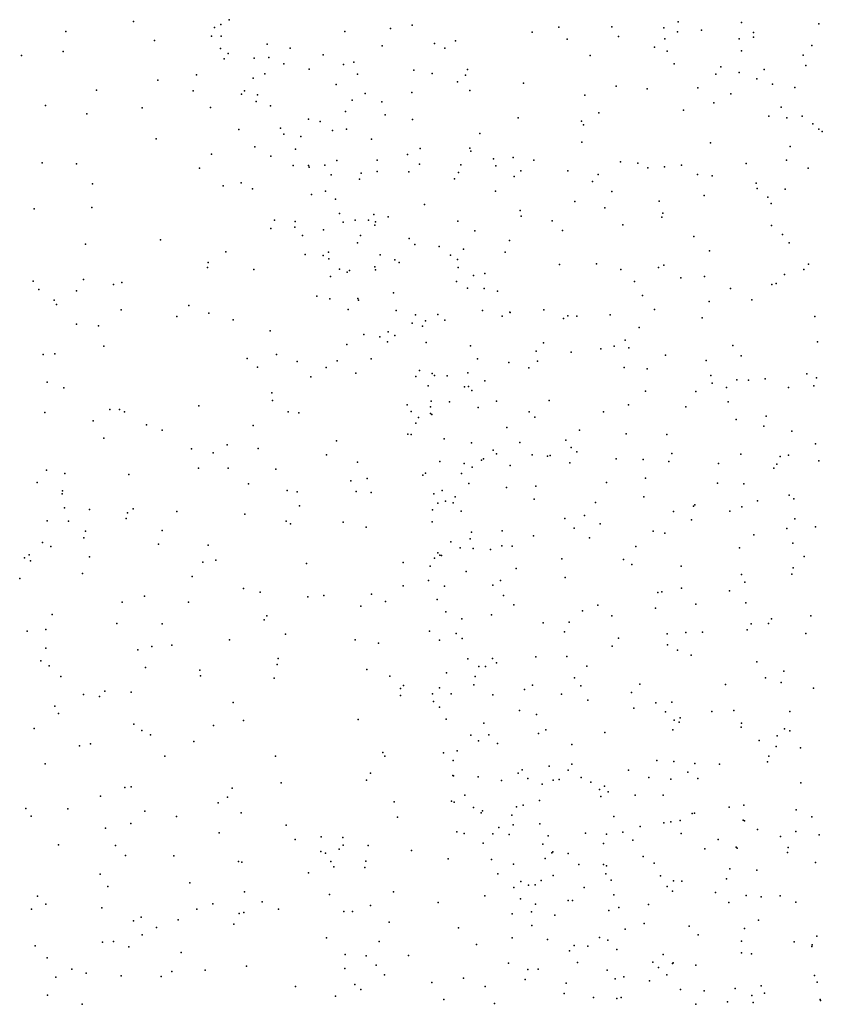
# Model space of a CAD drawing. Header units: metres. Extents: x -25 to 25, y -27.7 to 27.8.
# Tile 174 of 209: x 6.6 to 8, y -3.5 to -1.7. Entities that reach past the tile are written whole.
import ezdxf

# ---------------------------------------------------------------- set-up
doc = ezdxf.new("R2010")
doc.units = ezdxf.units.M

msp = doc.modelspace()

# ---------------------------------------------------------------- linework, layer by layer
for p in [(6.7729, -1.7271, 2.4892), (6.9266, -1.7322, 21.2199), (6.9411, -1.724, 21.0538), (7.7312, -1.728, 2.9284), (7.8432, -1.7288, 2.6015), (7.9789, -1.7311, 11.4883), (6.6541, -1.7447, 10.0594), (6.9156, -1.7375, 2.813), (7.1446, -1.745, -15.1674), (7.2253, -1.7396, 22.1436), (7.2635, -1.7339, -16.0296), (7.4747, -1.7459, 22.2439), (7.5214, -1.737, 20.7283), (7.6148, -1.7367, 22.2501), (7.7061, -1.7386, 22.2408), (7.7302, -1.7456, 1.6854), (7.7728, -1.7424, 2.2595), (7.8638, -1.7468, -13.9709), (6.8102, -1.7607, 2.2094), (6.9101, -1.7533, 0.7512), (6.9274, -1.7531, 21.654), (7.0082, -1.767, -0.9265), (7.3027, -1.766, 1.4567), (7.3396, -1.7612, 20.081), (7.5361, -1.7584, 19.9384), (7.6266, -1.7536, 19.8986), (7.7082, -1.7576, 19.8716), (7.8391, -1.7575, 22.177), (7.8639, -1.755, 19.7454), (6.6489, -1.7799, 21.1319), (6.9263, -1.7748, 21.5337), (6.9397, -1.7838, 21.333), (7.0485, -1.7741, 21.914), (7.2106, -1.7702, 1.633), (7.3206, -1.7742, 22.1557), (7.6897, -1.7722, -15.1418), (7.712, -1.7794, -13.7679), (7.8427, -1.7789, -19.184), (7.9669, -1.7693, 19.6453), (6.5758, -1.7872, -0.5262), (6.9325, -1.7928, 21.4355), (6.9856, -1.7917, 21.7255), (7.0109, -1.7905, 2.9608), (7.0373, -1.8019, 21.8282), (7.1065, -1.7858, 0.8322), (7.1609, -1.7985, 3.0385), (7.5766, -1.7873, -16.3973), (7.7242, -1.802, 22.1816), (7.9515, -1.7866, 22.147), (7.0039, -1.8191, 20.9025), (7.0819, -1.8109, 20.5537), (7.1427, -1.8031, 20.3605), (7.1673, -1.8202, 21.9764), (7.2664, -1.8127, 22.0782), (7.2985, -1.8188, 20.1429), (7.361, -1.8115, 3.132), (7.7976, -1.8197, 19.8218), (7.8065, -1.8069, -17.5078), (7.8388, -1.8168, 1.9892), (7.8828, -1.8115, 11.5978), (7.9562, -1.8044, -16.709), (6.816, -1.8305, 0.6357), (6.8841, -1.821, -19.2766), (6.9835, -1.827, 21.6374), (7.3433, -1.8337, 1.128), (7.3571, -1.8215, -17.4195), (7.4591, -1.8356, 22.135), (7.87, -1.8279, 1.7863), (7.8972, -1.8373, -17.1442), (6.7076, -1.8482, 10.2576), (6.8781, -1.8493, 2.3485), (6.963, -1.855, -15.2436), (6.9681, -1.8495, 2.0321), (7.1294, -1.8381, 20.9137), (7.1808, -1.8537, 1.7765), (7.2628, -1.852, 0.9374), (7.3651, -1.8487, 20.0908), (7.6225, -1.8413, 22.149), (7.6768, -1.8456, 20.633), (7.7659, -1.8439, 3.1318), (7.8242, -1.8546, 22.1254), (7.9366, -1.8434, 2.2597), (6.9886, -1.868, 21.3069), (6.9909, -1.8566, 21.5579), (7.158, -1.8657, 21.8781), (7.2098, -1.8687, -0.7063), (7.5675, -1.8568, 19.9548), (7.7943, -1.8705, -0.719), (6.6179, -1.8753, 0.5067), (6.6909, -1.8895, -15.2424), (6.7882, -1.8791, 10.1055), (6.9086, -1.8785, 2.6286), (7.0141, -1.8757, 21.0551), (7.1458, -1.8858, 20.4371), (7.5919, -1.8879, 3.2925), (7.7407, -1.8834, 19.8887), (7.9128, -1.8778, 2.6335), (7.0807, -1.8994, 20.7173), (7.1017, -1.9032, 1.9278), (7.2159, -1.8918, 20.2928), (7.2638, -1.8995, 20.8202), (7.45, -1.8967, 20.052), (7.5614, -1.9028, -16.7737), (7.8912, -1.8937, 3.0356), (7.9228, -1.8969, -15.3443), (7.9496, -1.8936, 2.4658), (6.9584, -1.9172, 2.8098), (7.0316, -1.9151, 21.1503), (7.1233, -1.9191, 20.5494), (7.1478, -1.9165, 21.7792), (7.3822, -1.9244, 21.9959), (7.5646, -1.9089, -15.2455), (7.9685, -1.9074, 22.0898), (7.979, -1.9167, 1.9239), (7.9851, -1.9207, 19.6832), (6.813, -1.9335, 10.392), (7.0378, -1.9257, 21.4042), (7.0675, -1.9298, 21.5957), (7.1915, -1.9342, -19.3075), (7.5617, -1.9399, 22.0454), (7.7882, -1.9407, 22.0591), (6.9864, -1.9477, 2.5093), (7.0581, -1.952, 21.2272), (7.2773, -1.9507, 21.8874), (7.3651, -1.9503, 1.0041), (7.3668, -1.9557, -0.5832), (7.9286, -1.9475, 11.423), (6.612, -1.9762, -0.2896), (6.91, -1.961, 9.9647), (7.0147, -1.9641, -15.9828), (7.1308, -1.9719, 20.6217), (7.2016, -1.9715, 3.2483), (7.255, -1.9616, 0.8227), (7.4063, -1.9691, 1.5812), (7.4413, -1.9666, 1.2479), (7.4775, -1.9715, 21.9815), (7.6298, -1.9744, 3.4452), (7.9222, -1.9711, 3.1854), (6.6726, -1.9777, 10.4441), (6.889, -1.9855, 21.0024), (7.054, -1.9805, 3.1413), (7.0809, -1.9808, 21.0926), (7.0819, -1.9834, 21.3565), (7.1098, -1.9803, 20.7512), (7.2015, -1.9915, 20.4315), (7.2577, -1.9921, -16.0995), (7.2763, -1.9781, 1.811), (7.3451, -1.9929, 20.221), (7.3489, -1.9794, -17.069), (7.4103, -1.9813, 21.9266), (7.4545, -1.9901, 20.1052), (7.5374, -1.9903, 20.6469), (7.6605, -1.9768, 19.9541), (7.678, -1.9847, -0.567), (7.7074, -1.9832, 22.0132), (7.7376, -1.98, -17.6184), (7.8512, -1.9771, 11.7514), (7.9602, -1.9854, 22.0333), (7.1207, -1.9969, 21.5149), (7.1704, -2.0046, 20.5228), (7.1738, -1.9941, -17.2409), (7.3377, -2.0042, 3.3887), (7.443, -2.0003, -16.2575), (7.5808, -2.0089, 20.0229), (7.5906, -1.9968, 21.9745), (7.7657, -1.9965, 11.6021), (7.7915, -1.9988, 19.8955), (6.7007, -2.0128, -0.8015), (6.9307, -2.0167, 10.6595), (6.9622, -2.0111, -0.59), (6.9824, -2.0218, 10.224), (7.111, -2.0257, 21.2826), (7.4101, -2.0258, 20.1784), (7.6145, -2.0267, 3.6197), (7.8685, -2.012, -15.8318), (7.8702, -2.0214, -15.6194), (7.9198, -2.0225, 19.808), (7.086, -2.0316, -15.3172), (7.1284, -2.0399, 20.8208), (7.5495, -2.044, -16.5468), (7.6979, -2.0437, -15.4419), (7.777, -2.0338, 3.5784), (7.8892, -2.0363, 3.4273), (6.5981, -2.0573, -0.1333), (6.6999, -2.0547, 21.0465), (7.2853, -2.0496, 21.7045), (7.4533, -2.0597, 3.634), (7.6023, -2.0554, 21.9063), (7.8949, -2.0474, -17.7571), (7.0211, -2.077, 0.548), (7.0573, -2.0791, 10.5402), (7.1355, -2.0654, 21.1825), (7.1631, -2.077, 21.3375), (7.1864, -2.0767, 21.4269), (7.1957, -2.0672, -17.5572), (7.1988, -2.0801, 20.567), (7.2213, -2.0713, 20.791), (7.3436, -2.0785, 20.2827), (7.455, -2.07, 21.8232), (7.5098, -2.0781, 20.1122), (7.7026, -2.072, 3.8055), (7.7043, -2.0648, -16.0987), (7.0149, -2.0917, 10.8807), (7.057, -2.0896, 9.7912), (7.1073, -2.0942, 2.5274), (7.1419, -2.0807, 21.0416), (7.1979, -2.0858, 3.4512), (7.3739, -2.096, -15.3667), (7.5282, -2.0954, 3.8183), (7.6343, -2.0853, 20.0232), (7.8959, -2.0861, -19.0223), (6.8202, -2.1116, -0.2816), (7.0701, -2.1038, 10.3846), (7.1725, -2.1037, 0.6427), (7.2582, -2.109, 21.5322), (7.4348, -2.1129, 20.2051), (7.7591, -2.1055, 19.9446), (7.9151, -2.1021, -16.9222), (6.6885, -2.1192, 10.5436), (7.1673, -2.1168, 20.9155), (7.268, -2.1196, 20.4605), (7.3108, -2.1232, 20.3795), (7.3536, -2.1282, 21.6381), (7.7865, -2.1309, 11.7711), (7.927, -2.117, 21.9418), (6.9354, -2.1329, -17.4029), (7.075, -2.1374, -0.2655), (7.107, -2.139, 10.7417), (7.1163, -2.1333, 11.0312), (7.1168, -2.1449, 2.6812), (7.2073, -2.1383, 21.2387), (7.2327, -2.1467, 21.3654), (7.331, -2.1389, 1.9258), (7.343, -2.1463, -0.3197), (7.4268, -2.1336, 21.7025), (6.9029, -2.1606, 20.9386), (6.9043, -2.1514, 0.4794), (6.985, -2.1637, 11.1133), (7.1356, -2.1635, -17.0223), (7.1531, -2.1655, 10.0165), (7.1975, -2.159, 21.0802), (7.1987, -2.1645, 20.9805), (7.2404, -2.1518, 20.5839), (7.3444, -2.1606, -17.6752), (7.5226, -2.1549, 21.7575), (7.588, -2.1541, -15.6111), (7.6307, -2.164, 20.519), (7.6966, -2.1601, 21.8379), (7.7065, -2.1563, -0.3793), (7.9527, -2.1638, -0.5083), (7.9606, -2.1547, 19.8207), (6.6848, -2.1816, -17.1436), (7.1197, -2.1759, 11.2096), (7.149, -2.1687, -19.4707), (7.3711, -2.1745, 20.6456), (7.3914, -2.1711, 0.8507), (7.7362, -2.1785, 11.3597), (7.778, -2.1764, 20.4403), (7.9187, -2.1726, 3.7755), (6.5962, -2.1846, 0.1677), (6.6061, -2.1993, -15.7001), (6.6726, -2.2013, -19.7808), (6.7376, -2.1902, 10.6772), (6.7522, -2.1869, 0.4058), (7.3415, -2.1849, 11.2792), (7.361, -2.1969, 20.3519), (7.3901, -2.1973, 3.9045), (7.6544, -2.1849, -16.4132), (7.8236, -2.1973, 3.9857), (7.8962, -2.1901, 21.887), (7.9042, -2.1887, 19.8821), (6.6336, -2.2179, -0.1612), (7.0954, -2.211, 3.1327), (7.1185, -2.2154, 3.5069), (7.1677, -2.2149, 2.3834), (7.1691, -2.2179, 10.177), (7.2306, -2.205, 20.8265), (7.4133, -2.2022, -16.1184), (7.6685, -2.2097, 11.6721), (7.8612, -2.217, -17.9182), (6.6372, -2.2253, -0.5219), (6.7514, -2.235, 21.0068), (6.8702, -2.2271, 9.5672), (7.1508, -2.2342, 10.6005), (7.2354, -2.2363, 11.4014), (7.3872, -2.2363, 21.4646), (7.495, -2.2351, 21.6186), (7.6898, -2.2343, 21.7501), (7.7862, -2.2201, 21.8175), (6.8494, -2.2464, 11.041), (6.9056, -2.2405, -16.9994), (6.9481, -2.2525, -15.721), (7.2691, -2.2437, 20.7033), (7.3088, -2.243, 20.5101), (7.321, -2.253, 21.3041), (7.4219, -2.2461, -15.7727), (7.4354, -2.2391, 4.0718), (7.4361, -2.2398, 20.2701), (7.5294, -2.25, 1.0281), (7.5374, -2.2455, 20.1686), (7.5529, -2.2463, 11.2756), (7.6118, -2.2436, 21.6817), (7.7735, -2.2487, 19.9789), (7.972, -2.2466, 19.8451), (6.6725, -2.2603, 0.2824), (6.7111, -2.263, 9.6111), (7.2636, -2.2583, 20.9133), (7.2814, -2.2634, 21.0707), (7.2866, -2.2544, 21.16), (7.6627, -2.2658, -19.2558), (7.0137, -2.2716, 20.8403), (7.1781, -2.2781, 10.4408), (7.2065, -2.2823, 0.5842), (7.2214, -2.2736, 10.8015), (7.2327, -2.2798, -16.7574), (7.6379, -2.288, 20.0876), (6.7208, -2.2986, -16.8878), (7.1481, -2.2957, -15.5039), (7.2202, -2.2915, 20.6763), (7.2882, -2.2925, 4.0882), (7.366, -2.298, 11.503), (7.4944, -2.2928, 21.5393), (7.5956, -2.3038, 21.6236), (7.6187, -2.2989, 1.7369), (7.6449, -2.3019, 1.351), (7.8278, -2.2975, 11.9123), (7.9766, -2.2911, 11.3453), (6.6138, -2.3136, 21.0241), (6.6345, -2.3126, 0.0764), (6.973, -2.3205, 0.4593), (7.0245, -2.3135, 11.4254), (7.1913, -2.3212, 2.664), (7.3786, -2.3213, 20.4069), (7.4818, -2.3074, 20.242), (7.5434, -2.3095, 11.6413), (7.7089, -2.3147, 1.5206), (7.8423, -2.3156, 19.947), (6.9909, -2.3361, 9.4807), (7.061, -2.326, 3.2334), (7.1122, -2.3364, 3.8258), (7.1311, -2.3244, -17.7071), (7.4332, -2.3275, 21.4392), (7.4685, -2.3368, 4.2664), (7.4842, -2.325, 1.971), (7.6366, -2.3363, 4.2244), (7.6772, -2.3386, 11.7599), (7.7807, -2.3238, 21.7396), (7.0852, -2.3528, -19.585), (7.1642, -2.3465, 2.8755), (7.2696, -2.3521, 9.7469), (7.2764, -2.3416, 9.9208), (7.2985, -2.3472, 20.6879), (7.3028, -2.3505, 21.0802), (7.3248, -2.3512, 21.1899), (7.3616, -2.3456, -19.467), (7.789, -2.3504, 1.6496), (7.8843, -2.3566, 21.7753), (7.9581, -2.3475, 1.5348), (7.9751, -2.3549, -18.267), (6.621, -2.3622, -0.6248), (6.6504, -2.3724, 10.5922), (7.2916, -2.3688, 20.886), (7.3554, -2.3704, -0.0374), (7.3623, -2.3699, 10.9912), (7.391, -2.3601, 0.7596), (7.7911, -2.3639, -16.687), (7.8165, -2.3717, -19.1477), (7.8348, -2.3579, 11.3106), (7.8551, -2.3586, 1.7894), (7.9255, -2.3715, 2.0432), (7.97, -2.3689, 19.8796), (7.0165, -2.3809, 3.4359), (7.3685, -2.3769, 2.1387), (7.674, -2.3778, 21.6493), (7.7624, -2.3786, 19.9991), (6.8879, -2.4042, 0.2003), (7.0176, -2.3946, 3.679), (7.2547, -2.402, 9.601), (7.2958, -2.4057, 20.7907), (7.2965, -2.3957, 20.9663), (7.3293, -2.3966, 20.5215), (7.3794, -2.4066, 21.301), (7.412, -2.3957, 20.3544), (7.5046, -2.3945, 21.4966), (7.6441, -2.4022, 20.0871), (7.7448, -2.4055, 21.6854), (7.8195, -2.3969, -18.0792), (6.6171, -2.4155, 9.6342), (6.7314, -2.4106, 10.9354), (6.7483, -2.4106, 11.1822), (6.7569, -2.4144, 9.5325), (7.0451, -2.4146, 4.107), (7.064, -2.4161, 4.2966), (7.2616, -2.4137, 2.446), (7.2747, -2.4245, 20.5301), (7.2958, -2.4174, 11.5899), (7.2982, -2.4189, 4.4182), (7.4692, -2.4147, 20.2676), (7.4793, -2.4239, 4.4061), (7.5998, -2.4146, 20.3879), (7.8862, -2.4221, 5.6096), (6.702, -2.4304, 10.7689), (6.7956, -2.4373, -19.8257), (6.9838, -2.4387, 3.9439), (7.2698, -2.4343, 10.1459), (7.4301, -2.4418, 21.3762), (7.8334, -2.4278, 21.7238), (7.882, -2.4398, 5.9451), (6.7209, -2.4608, 11.3321), (6.8232, -2.4469, 11.4835), (7.2557, -2.4538, 4.6405), (7.2616, -2.4543, 10.6194), (7.558, -2.4469, 2.0945), (7.6401, -2.4533, 5.5499), (7.7116, -2.4541, 4.3414), (7.9312, -2.4484, 12.0469), (6.9379, -2.4727, 4.5164), (6.9925, -2.4791, 4.6641), (7.13, -2.4657, 0.5097), (7.3194, -2.4621, 20.619), (7.368, -2.4693, 21.2298), (7.4529, -2.4685, -16.6142), (7.5337, -2.4646, 5.7628), (7.5431, -2.4774, 20.1948), (7.9734, -2.471, -18.9049), (6.8753, -2.4799, 4.2287), (6.9132, -2.4867, 20.8206), (7.1125, -2.4902, 4.8601), (7.4061, -2.4821, -17.8678), (7.4119, -2.4886, 4.6242), (7.4745, -2.4903, 0.7997), (7.5013, -2.4928, 21.443), (7.5063, -2.4916, 11.7207), (7.553, -2.485, 5.411), (7.7205, -2.4879, 20.0263), (7.8417, -2.4893, 2.1157), (7.9112, -2.4932, 4.3546), (7.9258, -2.4905, -0.2575), (6.9396, -2.5137, 3.6042), (7.1673, -2.5031, 5.0309), (7.3119, -2.5017, 4.8884), (7.3547, -2.5056, 2.3212), (7.3691, -2.5118, 20.4555), (7.3853, -2.4995, 5.218), (7.3891, -2.4972, 5.6112), (7.436, -2.5089, 20.3236), (7.5408, -2.5044, 11.0526), (7.6224, -2.4974, 21.5555), (7.67, -2.4984, 11.8296), (7.7148, -2.5022, 1.102), (7.8025, -2.5054, 20.3608), (7.9052, -2.5064, -16.8521), (7.979, -2.501, 21.7667), (6.6198, -2.5169, -0.5423), (6.652, -2.523, -0.2022), (6.7646, -2.5251, 0.3403), (6.8874, -2.5139, 11.6258), (7.0232, -2.5153, 20.7049), (7.2821, -2.5259, 10.4452), (7.2869, -2.5226, 5.3841), (7.3501, -2.5233, 9.8994), (7.9001, -2.5139, 21.7335), (6.6035, -2.5388, 10.6386), (6.9753, -2.541, 3.4135), (7.1554, -2.536, -16.6786), (7.1843, -2.532, 5.217), (7.3633, -2.5407, 10.7777), (7.4291, -2.5475, 21.3608), (7.4808, -2.5454, 5.0475), (7.6055, -2.5389, 0.9476), (7.6741, -2.5314, 11.1376), (7.8004, -2.5401, 21.6798), (7.8468, -2.5415, 19.9577), (6.6474, -2.559, 0.1722), (6.6479, -2.5538, 9.552), (7.0433, -2.5532, 0.2944), (7.0611, -2.5553, 9.3377), (7.1646, -2.5547, 2.9977), (7.1913, -2.5568, 20.4671), (7.3015, -2.559, 20.8394), (7.316, -2.5527, 21.035), (7.3392, -2.5641, 10.0885), (7.6708, -2.564, 20.0689), (7.9269, -2.5614, 6.0565), (7.065, -2.5799, 3.2116), (7.3086, -2.5753, 2.5091), (7.3221, -2.5719, 10.2714), (7.3357, -2.5747, 21.1699), (7.4779, -2.5685, 20.2642), (7.5861, -2.574, 20.3511), (7.7585, -2.5805, -18.1618), (7.7608, -2.5781, 5.208), (7.8436, -2.582, 4.4886), (7.871, -2.5712, 1.1675), (7.935, -2.5677, 5.212), (6.6514, -2.5834, 11.0186), (6.6956, -2.5867, 4.2164), (6.7623, -2.5926, 11.7218), (6.7723, -2.5854, 4.0155), (6.8493, -2.5902, 4.7085), (6.9689, -2.5946, 4.9415), (7.2992, -2.5873, 20.9189), (7.3495, -2.5892, -19.5534), (7.5668, -2.5972, 21.5309), (7.7232, -2.5902, 5.9404), (7.8225, -2.5894, 11.1716), (6.6208, -2.6062, 10.8425), (6.6584, -2.6071, -16.7958), (6.7599, -2.6023, 20.8509), (7.0417, -2.6071, 5.1196), (7.049, -2.6114, 20.5796), (7.142, -2.6086, 5.3633), (7.1823, -2.6173, -19.7071), (7.2986, -2.6079, 20.7345), (7.5322, -2.6025, -17.9958), (7.5942, -2.6115, 4.94), (7.7548, -2.6048, 2.2584), (7.9368, -2.6028, 11.2835), (7.9731, -2.6172, 12.0305), (6.6885, -2.6245, 0.3914), (6.8233, -2.6236, 3.7343), (7.3676, -2.6261, 20.452), (7.4216, -2.6239, 11.7252), (7.4766, -2.6327, 2.3489), (7.5483, -2.6192, 0.0681), (7.6875, -2.6247, 4.699), (7.708, -2.6279, 21.6555), (7.8647, -2.631, 21.7168), (7.9226, -2.6201, 20.3671), (6.6129, -2.6443, 11.7362), (6.6272, -2.6517, 0.0404), (6.6856, -2.6363, -17.5343), (6.8168, -2.6477, -20.1325), (6.9042, -2.6494, 3.4991), (7.3313, -2.6431, 20.5304), (7.3656, -2.6379, 9.7348), (7.4209, -2.6504, 10.6764), (7.4395, -2.6511, 0.7196), (7.5754, -2.6361, 10.9402), (7.6568, -2.6517, 20.0812), (7.9332, -2.6459, 4.7411), (6.5896, -2.6663, 11.4161), (6.6958, -2.6696, 0.2762), (7.3088, -2.6627, 20.6599), (7.3121, -2.6668, 0.2911), (7.315, -2.6676, 21.1152), (7.3478, -2.6542, 21.2142), (7.3707, -2.6549, 5.7906), (7.4013, -2.6566, 21.3534), (7.8395, -2.6541, 4.9327), (7.953, -2.669, 21.757), (6.5811, -2.6713, 4.1123), (6.5919, -2.6769, -0.4296), (6.8947, -2.679, 20.6682), (6.9177, -2.6755, 11.7982), (7.0774, -2.6814, 0.4787), (7.2476, -2.68, 2.7836), (7.2948, -2.6861, 20.7827), (7.3027, -2.672, 21.0166), (7.527, -2.6736, 20.2069), (7.6354, -2.6747, 21.6105), (7.65, -2.6834, -16.7801), (7.7367, -2.6862, 0.9541), (6.683, -2.6993, -20.3098), (7.3584, -2.6955, 9.5863), (7.4463, -2.6902, 20.2929), (7.8429, -2.7011, 19.9665), (7.9316, -2.7006, -18.959), (7.9338, -2.689, 1.0657), (6.5727, -2.708, 11.1147), (6.876, -2.7047, 0.4019), (7.2473, -2.7211, 11.7596), (7.2923, -2.7116, 20.8708), (7.3203, -2.7212, -16.7371), (7.4055, -2.7195, 2.4751), (7.419, -2.7117, 10.3486), (7.5326, -2.7064, 10.7766), (7.8485, -2.7146, -16.8469), (6.7926, -2.7392, 11.9071), (6.9667, -2.7253, 5.257), (6.996, -2.7319, 0.4732), (7.1078, -2.7379, 5.5614), (7.1917, -2.7358, 5.7033), (7.424, -2.7379, 9.8913), (7.6958, -2.7327, 21.6654), (7.7029, -2.7316, 20.0515), (7.7373, -2.7247, -19.2291), (7.8216, -2.7297, 11.8775), (6.7528, -2.7498, 9.3643), (6.8698, -2.7499, 5.085), (7.0799, -2.74, 9.1985), (7.2163, -2.7487, 0.5325), (7.3071, -2.745, 21.0808), (7.4421, -2.7542, 10.188), (7.5902, -2.755, 2.4408), (7.7624, -2.7534, 5.976), (7.8507, -2.7509, 21.7275), (6.6296, -2.7715, -17.1236), (7.0074, -2.7734, 20.3774), (7.1729, -2.7569, 20.262), (7.3225, -2.7668, 20.6125), (7.4028, -2.7717, 20.4129), (7.5634, -2.7646, 21.5652), (7.6147, -2.7739, 20.1452), (7.6913, -2.76, 20.3393), (7.9647, -2.7738, 11.1212), (6.7438, -2.7871, -17.3585), (6.8235, -2.7877, 3.483), (7.0027, -2.781, 3.2666), (7.3506, -2.7789, 21.2553), (7.494, -2.786, 21.503), (7.5399, -2.7851, 0.7585), (7.8601, -2.7877, -0.1025), (7.8907, -2.7874, -18.4864), (7.8956, -2.7789, 19.957), (6.586, -2.8009, 0.0095), (6.6185, -2.7979, 4.7333), (7.0405, -2.8061, 11.8398), (7.2939, -2.8008, 20.916), (7.3408, -2.805, 20.5329), (7.5313, -2.8016, 10.4478), (7.7122, -2.8053, 10.839), (7.7449, -2.8031, 21.6965), (7.7743, -2.8026, -18.3092), (7.853, -2.7981, 10.9944), (7.956, -2.8045, 6.1299), (6.8407, -2.8253, 9.2524), (6.9417, -2.8162, -20.3618), (7.1631, -2.8157, 3.026), (7.2044, -2.8219, 9.0864), (7.3113, -2.8163, 20.6876), (7.3512, -2.8135, 2.6344), (7.6266, -2.813, 21.622), (7.7124, -2.825, 20.0726), (6.6186, -2.8309, 9.4168), (6.7806, -2.8333, -20.5044), (6.8054, -2.8277, 20.548), (7.6151, -2.8272, 10.6466), (7.7303, -2.8342, 0.0679), (7.7543, -2.8432, 2.4994), (6.61, -2.8528, 12.124), (7.0259, -2.8595, 0.4657), (7.0277, -2.8486, -17.8036), (7.3616, -2.8496, 9.3357), (7.4045, -2.8487, 0.4555), (7.4116, -2.8564, 9.618), (7.4808, -2.8457, 20.3003), (7.5353, -2.8452, 21.5505), (7.87, -2.8545, 21.7374), (6.6248, -2.862, 3.6218), (6.7939, -2.8649, 5.1668), (6.8895, -2.8695, 11.9457), (7.1835, -2.8682, -17.9522), (7.3239, -2.8739, 20.2138), (7.3805, -2.863, -19.6545), (7.3925, -2.8631, 5.8311), (7.5709, -2.8623, 20.2151), (7.9175, -2.8714, 11.3213), (6.6451, -2.8804, 20.5934), (6.891, -2.8792, 20.3133), (7.0204, -2.8832, 9.1338), (7.2242, -2.8801, 5.8119), (7.3744, -2.8804, 20.4842), (7.5488, -2.883, -19.3955), (7.6642, -2.8938, 20.1367), (7.8145, -2.8945, 10.754), (7.885, -2.8827, -18.8444), (7.9127, -2.8913, 11.5844), (6.6847, -2.912, -4.0748), (6.7225, -2.9064, 3.4989), (6.7691, -2.9083, 0.5834), (7.2428, -2.9018, -20.1045), (7.2483, -2.8966, 2.8713), (7.2992, -2.9113, 20.8551), (7.3112, -2.9002, 8.9555), (7.3321, -2.9112, 20.6215), (7.3717, -2.8954, 21.3415), (7.4612, -2.9036, 9.9311), (7.4754, -2.8956, 21.4928), (7.526, -2.9116, -18.1875), (7.5602, -2.8969, 5.8665), (7.6493, -2.9089, 8.4201), (7.9695, -2.9011, 19.9609), (6.7133, -2.9157, -3.8424), (6.9484, -2.9261, -3.8198), (7.2431, -2.9138, 0.5509), (7.3009, -2.9245, 21.0182), (7.4051, -2.9128, 0.6574), (7.5722, -2.9219, 21.5918), (7.6921, -2.927, 0.8018), (7.7201, -2.9258, 21.6998), (6.6348, -2.9327, 0.2543), (6.641, -2.9455, 5.0803), (7.3114, -2.9345, 21.1205), (7.4522, -2.9404, 20.3882), (7.6533, -2.9361, -16.8713), (7.7089, -2.943, 20.3277), (7.7907, -2.942, 20.0679), (7.8296, -2.9402, 7.9787), (7.9277, -2.942, 11.1243), (6.7734, -2.9644, 20.2543), (6.9663, -2.958, 5.6906), (7.1686, -2.9565, 20.1317), (7.3232, -2.9555, 20.7188), (7.3894, -2.9624, 2.7005), (7.4824, -2.9473, 20.2431), (7.7246, -2.9575, 8.2341), (7.7332, -2.9611, 2.6736), (7.7351, -2.9535, 11.6595), (7.8428, -2.9629, 16.3233), (6.5981, -2.9718, -20.7767), (6.7875, -2.9756, 0.397), (6.9137, -2.9669, -17.3818), (7.4859, -2.9811, 9.0549), (7.4988, -2.9746, 8.8476), (7.6027, -2.9789, 20.2349), (7.7222, -2.9745, 0.2459), (7.8423, -2.9698, 16.5944), (7.9184, -2.9727, 21.7474), (7.9279, -2.9762, 0.9024), (6.6973, -2.9989, 5.2857), (6.8028, -2.9831, -3.6588), (6.879, -2.9949, 3.3578), (7.3667, -2.984, 21.2904), (7.3801, -2.994, 20.5756), (7.3982, -2.9833, 21.3752), (7.4136, -2.9985, 20.4909), (7.8742, -2.9933, 6.0709), (7.9058, -2.9849, 20.0288), (6.6777, -3.0023, 12.1559), (7.2117, -3.0145, -3.6873), (7.3183, -3.0152, 20.9871), (7.3426, -3.0115, 21.1989), (7.5442, -3.0001, 10.0459), (7.904, -3.004, 16.7516), (7.947, -3.006, 10.7677), (6.8283, -3.0205, 12.0565), (7.0226, -3.021, 0.7171), (7.2151, -3.0209, -16.8875), (7.3355, -3.0284, 20.7911), (7.694, -3.0286, 5.9458), (7.7236, -3.03, 20.1512), (7.7605, -3.0335, 21.6863), (7.8888, -3.0307, 10.5436), (7.891, -3.0207, 16.1448), (6.6175, -3.0345, 20.2799), (7.1898, -3.0508, 5.8487), (7.4497, -3.051, 11.6929), (7.4572, -3.0451, 9.6116), (7.5045, -3.0386, 21.4913), (7.5381, -3.0453, 8.7079), (7.5445, -3.0349, 8.5163), (7.644, -3.0454, 21.6135), (7.7487, -3.0487, -18.5851), (7.8043, -3.0346, 20.1146), (7.033, -3.0679, 5.8456), (7.1831, -3.0629, 11.8168), (7.3351, -3.055, 2.854), (7.3361, -3.0553, 21.1089), (7.3797, -3.0569, 20.6574), (7.4207, -3.0636, 20.5477), (7.467, -3.0602, 20.4555), (7.5114, -3.0632, 9.8726), (7.522, -3.0617, 5.8864), (7.5605, -3.0585, 20.3239), (7.5776, -3.0664, 21.5507), (7.6797, -3.0584, 16.3929), (7.7185, -3.0615, 8.7215), (7.766, -3.0599, 2.8764), (7.9471, -3.0679, 20.3159), (6.7578, -3.076, 5.5584), (6.7691, -3.075, 3.4334), (6.9466, -3.0773, 20.0701), (7.4922, -3.0698, -19.5128), (7.593, -3.0794, 0.5553), (7.602, -3.0737, 16.1317), (7.6085, -3.0838, -19.1429), (6.7151, -3.0915, -4.267), (6.9218, -3.1029, -4.1004), (6.9383, -3.093, 9.0694), (7.2314, -3.1014, -20.4589), (7.3325, -3.1002, 0.7398), (7.3373, -3.1016, 20.9872), (7.3562, -3.0892, 8.7496), (7.4876, -3.0988, 16.3373), (7.5956, -3.0918, 8.2241), (7.6555, -3.0892, 10.1161), (7.7049, -3.0894, 16.0063), (6.5833, -3.113, 3.5296), (6.6573, -3.1134, 0.3244), (6.7929, -3.1178, 9.1585), (6.9622, -3.1204, 3.3021), (7.3713, -3.1111, 16.2038), (7.3869, -3.1171, 21.2526), (7.447, -3.1097, -3.7676), (7.4589, -3.1069, 0.6725), (7.8214, -3.1104, 15.9023), (7.8468, -3.107, 21.6977), (7.9394, -3.1151, 20.0953), (6.593, -3.1266, 12.2403), (6.8485, -3.127, 5.8201), (7.2376, -3.1282, 16.0551), (7.3847, -3.1208, -3.9741), (7.439, -3.1244, 21.3792), (7.6182, -3.1271, 15.84), (7.7186, -3.1362, 20.2119), (7.7352, -3.134, 15.7285), (7.7561, -3.122, -16.9802), (7.7604, -3.1213, 11.4322), (7.8461, -3.1335, 15.3805), (7.8483, -3.1349, 7.9305), (7.9664, -3.1274, 15.2831), (6.7239, -3.1474, -20.9645), (6.7685, -3.1394, 14.8547), (7.0414, -3.1424, 11.9101), (7.3417, -3.1542, 5.8768), (7.4157, -3.1462, 8.5979), (7.4413, -3.1418, 20.5816), (7.4879, -3.1399, 15.7467), (7.634, -3.1545, 20.3105), (7.6646, -3.1448, 15.568), (7.7062, -3.1383, 20.2744), (7.8709, -3.15, 6.1005), (7.9388, -3.1534, 0.0105), (6.9239, -3.1555, 0.4728), (7.0576, -3.1675, -17.4974), (7.1035, -3.1626, 20.0525), (7.1414, -3.164, 8.9137), (7.3551, -3.157, -18.2806), (7.4051, -3.1578, 20.6953), (7.4338, -3.1586, 15.5985), (7.5028, -3.1608, 21.4332), (7.5683, -3.1566, 20.4019), (7.6052, -3.1579, 11.5805), (7.6519, -3.1685, 7.9608), (7.7369, -3.1568, 21.6366), (7.802, -3.1675, 0.8024), (7.9118, -3.1624, 11.022), (7.9793, -3.1593, 10.3892), (6.6409, -3.1771, 5.6322), (6.7413, -3.1779, -3.5406), (7.1027, -3.1886, -17.0709), (7.1351, -3.1845, 0.8174), (7.1419, -3.1773, 15.8736), (7.1862, -3.178, -4.093), (7.262, -3.1871, 15.5598), (7.3882, -3.1739, 20.8219), (7.4933, -3.1759, 15.441), (7.5111, -3.189, 8.4193), (7.6, -3.1747, 0.7184), (7.7782, -3.1838, 8.2583), (7.8334, -3.181, 20.2003), (7.8354, -3.1827, 10.2274), (7.9253, -3.1818, 20.1569), (6.7588, -3.1959, 15.1042), (6.8442, -3.1965, 14.702), (6.9578, -3.206, 14.9678), (7.1111, -3.1914, -17.8768), (7.1204, -3.2065, 15.4246), (7.1817, -3.2056, 3.106), (7.3268, -3.2014, 2.9828), (7.4027, -3.203, 21.0857), (7.4976, -3.201, -16.9735), (7.5089, -3.1911, 20.5224), (7.538, -3.1924, 9.7256), (7.6696, -3.1973, 15.2107), (7.9236, -3.1905, 21.6794), (6.9634, -3.2077, 5.9255), (7.1253, -3.2155, 0.5462), (7.1799, -3.2171, 15.2303), (7.4419, -3.2108, 15.2475), (7.5566, -3.2118, 9.3246), (7.6, -3.2114, -18.8268), (7.6054, -3.214, 21.4827), (7.6893, -3.209, 9.0113), (7.8223, -3.2193, 15.1323), (7.8701, -3.2215, 3.2385), (7.9732, -3.2079, 16.96), (6.7141, -3.2285, -4.7971), (7.0809, -3.2261, -17.2793), (7.4139, -3.2279, 20.9316), (7.4545, -3.2414, -18.5264), (7.4904, -3.2397, 20.6473), (7.5114, -3.2307, 16.4421), (7.6043, -3.2279, 20.4492), (7.6133, -3.2392, 5.979), (7.7005, -3.2317, 21.56), (7.7235, -3.2403, 10.0233), (7.738, -3.2409, 3.1232), (7.8163, -3.2369, 16.746), (6.7275, -3.25, 3.4725), (6.8721, -3.2436, 15.3879), (7.442, -3.252, 21.1634), (7.4681, -3.2479, 15.082), (7.4801, -3.2471, 21.2717), (7.5662, -3.2519, 9.5373), (7.7121, -3.25, 16.6251), (7.7217, -3.2585, 20.3417), (6.6039, -3.2675, 5.8147), (6.9685, -3.2598, 16.006), (7.1178, -3.2646, 5.9382), (7.2306, -3.2594, 15.0158), (7.3912, -3.2665, 0.665), (7.454, -3.272, -4.145), (7.5378, -3.275, -19.0256), (7.5453, -3.275, 21.3736), (7.6183, -3.265, -3.9467), (7.7972, -3.261, 21.5859), (7.8514, -3.2663, 11.1364), (7.8773, -3.2683, -17.1202), (7.9107, -3.2665, 20.2473), (6.5933, -3.2899, -21.097), (6.6185, -3.2811, 14.7045), (6.717, -3.2881, 9.1682), (6.8847, -3.2899, 15.6782), (6.9124, -3.2808, 15.843), (6.9995, -3.277, 20.029), (7.0282, -3.2901, 14.5687), (7.1584, -3.294, 14.7382), (7.1899, -3.2839, 11.7191), (7.3089, -3.2786, -3.6335), (7.4805, -3.2813, 20.7667), (7.6095, -3.2926, 20.5292), (7.6269, -3.2873, 14.9508), (7.6793, -3.282, 20.426), (7.8206, -3.2786, 20.3027), (7.9387, -3.2781, 3.3788), (6.7728, -3.311, 15.5215), (6.7867, -3.3042, 0.4812), (6.8514, -3.3089, -4.587), (6.959, -3.2979, 16.1665), (6.9672, -3.2958, -21.0374), (7.143, -3.2943, 16.282), (7.4393, -3.2984, 14.9022), (7.4734, -3.295, 20.8702), (7.5145, -3.301, -19.9181), (7.8728, -3.3094, 6.2034), (6.8134, -3.3222, 15.9637), (6.9493, -3.3165, -3.4927), (7.2226, -3.3128, -4.2522), (7.3446, -3.3229, 14.7339), (7.4738, -3.3188, 3.0437), (7.6384, -3.3256, 21.4255), (7.6716, -3.3153, 9.8296), (7.7509, -3.3199, 0.7807), (7.8481, -3.3244, 8.6295), (6.7883, -3.3354, 16.1209), (7.1125, -3.3405, 8.8628), (7.4392, -3.3404, 8.4754), (7.5013, -3.3437, 21.0109), (7.5928, -3.3401, 0.7136), (7.6074, -3.3445, 8.155), (7.7666, -3.3352, 20.4176), (7.9757, -3.3378, 3.5702), (6.6002, -3.3548, 15.0635), (6.7184, -3.3483, 0.7438), (6.7379, -3.3469, 14.5339), (6.7647, -3.3566, -4.9858), (7.2055, -3.3474, 20.0501), (7.3765, -3.3521, 14.5382), (7.5483, -3.3543, 20.7569), (7.5725, -3.3554, -19.4155), (7.6237, -3.3611, 20.628), (7.8432, -3.3467, 21.5382), (7.9357, -3.3478, 20.3221), (7.9667, -3.3557, 21.5665), (7.9671, -3.3528, 10.8818), (6.6213, -3.3757, -5.1425), (6.8571, -3.3665, 12.0315), (7.1454, -3.37, 14.2406), (7.1825, -3.3726, 3.2041), (7.2571, -3.3718, 16.3566), (7.5401, -3.3638, 20.8527), (7.7051, -3.37, 9.3016), (7.8432, -3.3668, 8.9212), (7.8603, -3.3686, 20.4001), (6.6644, -3.3957, 15.29), (6.8989, -3.3975, 16.2751), (6.9719, -3.3905, 6.0469), (7.1451, -3.3947, 6.0224), (7.2002, -3.3886, 0.6279), (7.4331, -3.3853, 11.5207), (7.4671, -3.3964, 16.4352), (7.4848, -3.396, 6.035), (7.5545, -3.3843, 21.1186), (7.6063, -3.3973, 21.2362), (7.6866, -3.3834, -3.7768), (7.6966, -3.3931, 20.5711), (7.7212, -3.3859, 14.8511), (7.7226, -3.3849, 21.4419), (7.7624, -3.389, 20.4945), (6.6365, -3.4101, 0.458), (6.6898, -3.403, 15.8642), (6.7514, -3.4074, -21.1705), (6.8215, -3.409, 6.0787), (6.8407, -3.4, 9.0114), (7.2145, -3.4059, 8.7463), (7.3535, -3.4115, 14.2777), (7.4624, -3.4141, 0.7016), (7.6206, -3.413, 20.7537), (7.6356, -3.4096, -17.1514), (7.7117, -3.4056, 9.6097), (7.9713, -3.4069, 15.1139), (7.058, -3.4262, -4.5758), (7.1625, -3.4228, -3.5456), (7.1732, -3.4317, -17.7334), (7.2977, -3.4194, 6.0299), (7.3919, -3.4265, -18.6502), (7.5345, -3.4203, 14.5156), (7.6811, -3.4163, 21.35), (7.7355, -3.4318, 16.6762), (7.8316, -3.4299, 9.1398), (7.8773, -3.425, 9.9645), (7.9761, -3.4185, 3.7751), (6.6214, -3.4415, 12.2487), (7.1284, -3.4436, 0.9014), (7.3188, -3.4491, -17.266), (7.5311, -3.4386, -20.0965), (7.5826, -3.4456, 3.2212), (7.6237, -3.4473, 20.9393), (7.6311, -3.4455, 21.1499), (7.7774, -3.434, 9.7649), (7.8609, -3.4419, 20.4999), (7.8833, -3.4382, 21.4472), (7.9812, -3.4494, 21.4572), (6.6825, -3.4577, 9.143), (7.4085, -3.456, 3.1688), (7.7627, -3.4573, 21.3635), (7.8184, -3.4532, 20.5788), (7.8636, -3.4545, 11.0513), (7.9819, -3.4508, 17.081)]:
    msp.add_point(p)

doc.saveas('drawing.dxf')
